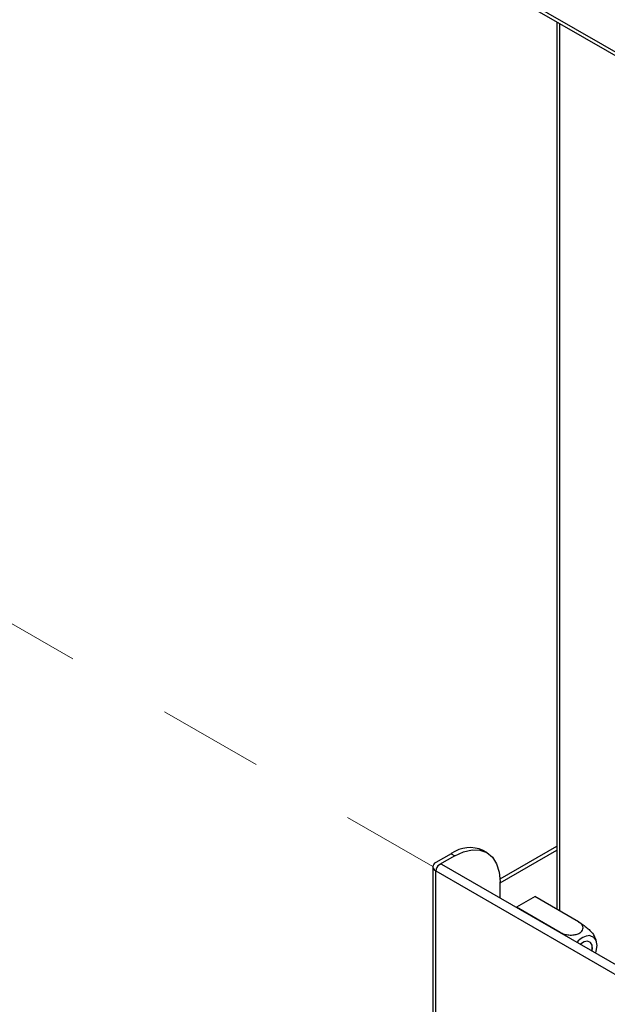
# Model space of a CAD drawing. Header units: millimetres. Extents: x 16 to 503, y 3 to 290.
# Tile 58 of 172: x 76.4 to 83.45, y 125.53 to 137.36. Entities that reach past the tile are written whole.
import ezdxf

# ---------------------------------------------------------------- set-up
doc = ezdxf.new("R2010")
doc.units = ezdxf.units.MM
doc.linetypes.add('PHANTOM', pattern=[12.7, 6.35, -1.27, 1.27, -1.27, 1.27, -1.27])

msp = doc.modelspace()

# ---------------------------------------------------------------- linework, layer by layer
at = {"color": 7, "linetype": 'PHANTOM', "lineweight": 18}
for p, q in [((49.539, 145.553), (81.358, 127.184)), ((83.162, 126.272), (83.132, 126.25))]:
    msp.add_line(p, q, dxfattribs=at)
at = {"color": 7, "linetype": 'Continuous', "lineweight": 25}
for p, q in [((80.764, 138.579), (105.099, 124.53)), ((80.791, 138.519), (105.126, 124.471)), ((82.847, 137.332), (82.847, 126.672)), ((82.885, 126.649), (82.885, 137.31)), ((82.166, 127.037), (82.847, 127.43)), ((81.579, 127.339), (81.394, 127.232)), ((81.623, 127.314), (81.441, 127.209)), ((81.579, 127.339), (81.623, 127.314)), ((82.008, 127.352), (81.964, 127.377)), ((82.168, 126.988), (82.847, 127.38)), ((81.358, 127.182), (81.358, 125.386)), ((89.867, 122.362), (81.469, 127.211)), ((81.394, 125.336), (81.394, 127.132)), ((81.394, 127.132), (89.793, 122.284)), ((82.167, 126.808), (82.167, 127)), ((82.168, 126.988), (82.167, 126.988)), ((82.168, 126.807), (82.168, 126.988)), ((82.588, 126.826), (82.365, 126.697)), ((83.108, 126.521), (82.584, 126.823)), ((82.594, 126.817), (82.588, 126.826)), ((82.365, 126.697), (82.364, 126.694)), ((82.888, 126.394), (82.365, 126.696)), ((82.899, 126.385), (82.888, 126.394))]:
    msp.add_line(p, q, dxfattribs=at)
at = {"color": 7, "linetype": 'Continuous', "lineweight": 25, "flags": 128}
for points in [[(81.623, 127.314), (81.729, 127.363), (81.831, 127.386), (81.925, 127.383), (82.008, 127.352), (82.075, 127.296), (82.125, 127.216), (82.156, 127.116), (82.167, 127)], [(81.469, 127.211), (81.455, 127.213), (81.438, 127.207), (81.421, 127.194), (81.407, 127.175), (81.398, 127.153), (81.394, 127.132)], [(83.245, 126.355), (83.289, 126.338), (83.317, 126.297), (83.327, 126.238), (83.317, 126.167), (83.311, 126.147)], [(83.271, 126.17), (83.274, 126.19), (83.271, 126.239), (83.251, 126.273), (83.218, 126.287), (83.177, 126.28), (83.133, 126.251), (83.132, 126.25)]]:
    msp.add_lwpolyline(points, dxfattribs=at)
at = {"color": 7, "linetype": 'PHANTOM', "lineweight": 18, "flags": 128}
msp.add_lwpolyline([(83.271, 126.17), (83.275, 126.207), (83.266, 126.252), (83.242, 126.28), (83.205, 126.287), (83.162, 126.272)], dxfattribs=at)
at = {"color": 7, "linetype": 'Continuous', "lineweight": 25}
for centre, radius, start, end in [((81.805, 127.025), 0.387, 65.6929, 125.6176), ((81.414, 127.182), 0.0537, 110.7834, 249.2166), ((83.256, 126.15), 0.206, 93.0191, 142.8941)]:
    msp.add_arc(centre, radius, start, end, dxfattribs=at)
for points, knots in [([(82.888, 126.394), (82.904, 126.386), (82.935, 126.371), (82.994, 126.361), (83.054, 126.362), (83.105, 126.375), (83.14, 126.396), (83.16, 126.422), (83.166, 126.451), (83.155, 126.481), (83.133, 126.505), (83.114, 126.517), (83.108, 126.521)], [0, 0, 0, 0, 0.1161586, 0.2324872, 0.35057, 0.4566657, 0.5506367, 0.6399908, 0.733415, 0.8363556, 0.9501902, 1, 1, 1, 1]), ([(83.108, 126.521), (83.123, 126.511), (83.153, 126.493), (83.201, 126.456), (83.246, 126.418), (83.277, 126.384), (83.292, 126.364), (83.294, 126.359), (83.294, 126.359)], [0, 0, 0, 0, 0.210752, 0.421812, 0.636054, 0.828548, 0.999044, 1, 1, 1, 1]), ([(83.323, 126.276), (83.323, 126.277), (83.32, 126.305), (83.31, 126.334), (83.294, 126.358), (83.293, 126.359)], [0, 0, 0, 0, 0.02787, 0.962365, 1, 1, 1, 1])]:
    msp.add_open_spline(points, degree=3, knots=knots, dxfattribs=at)

doc.saveas('drawing.dxf')
